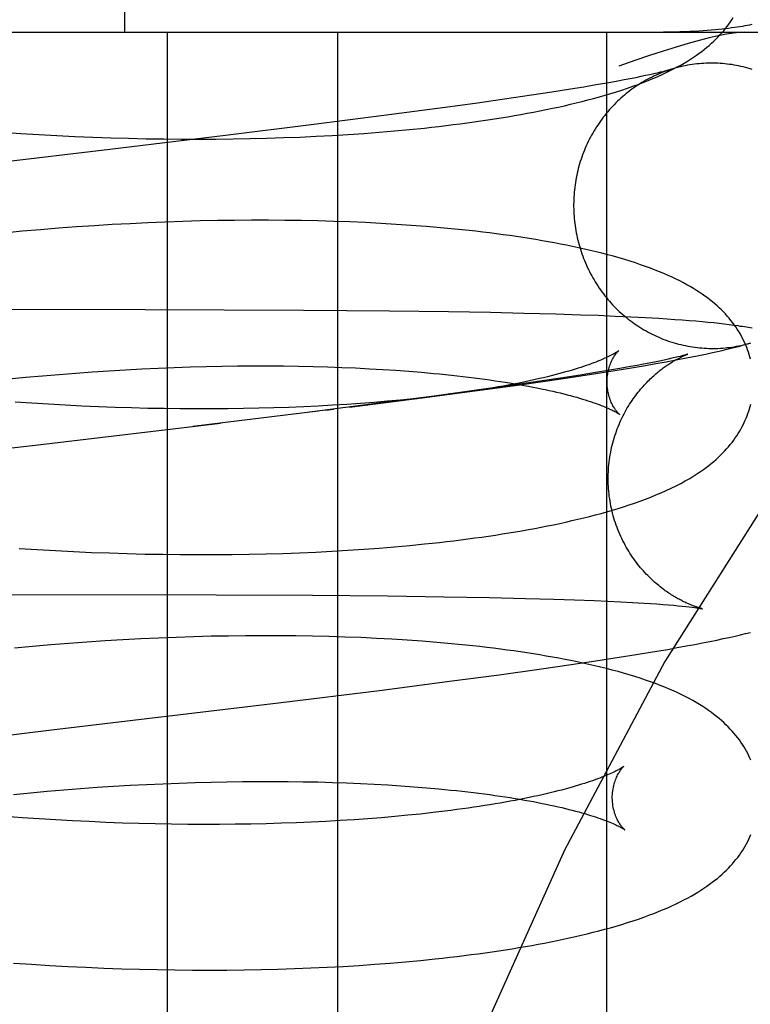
# Model space of a CAD drawing. Header units: inches. Extents: x 0 to 200, y 0 to 129.
# Tile 98 of 118: x 118.8611 to 118.961, y 48.3054 to 48.44. Entities that reach past the tile are written whole.
import ezdxf

# ---------------------------------------------------------------- set-up
doc = ezdxf.new("R2010")
doc.units = ezdxf.units.IN
doc.header["$LTSCALE"] = 11
doc.header["$MEASUREMENT"] = 0
doc.linetypes.add('HIDDEN', pattern=[0.2, 0.1, -0.1])
doc.layers.add('DEFAULT_2', color=8, linetype='HIDDEN')

msp = doc.modelspace()

# ---------------------------------------------------------------- linework, layer by layer
at = {"layer": 'DEFAULT_2', "color": 8, "linetype": 'HIDDEN'}
for p, q in [((118.8755, 48.43829), (118.8755, 48.81329)), ((118.7647, 48.43829), (119.10025, 48.43829)), ((118.8813, 48.43829), (118.8813, 48.28204)), ((118.90459, 48.43829), (118.90459, 48.28204)), ((118.94135, 48.43829), (118.94135, 48.28204)), ((118.94729, 48.43248), (118.94671, 48.43235)), ((118.94782, 48.43259), (118.94729, 48.43248)), ((118.94829, 48.4327), (118.94782, 48.43259)), ((118.9487, 48.4328), (118.94829, 48.4327)), ((118.94905, 48.43289), (118.9487, 48.4328)), ((118.94146, 48.43134), (118.93991, 48.43107)), ((118.94289, 48.4316), (118.94146, 48.43134)), ((118.94377, 48.43177), (118.94289, 48.4316)), ((118.94459, 48.43192), (118.94377, 48.43177)), ((118.94536, 48.43207), (118.94459, 48.43192)), ((118.94606, 48.43222), (118.94536, 48.43207)), ((118.94671, 48.43235), (118.94606, 48.43222)), ((118.93387, 48.43009), (118.93111, 48.42967)), ((118.93644, 48.4305), (118.93387, 48.43009)), ((118.93824, 48.43079), (118.93644, 48.4305)), ((118.93991, 48.43107), (118.93824, 48.43079)), ((118.9234, 48.42856), (118.91827, 48.42785)), ((118.92739, 48.42913), (118.9234, 48.42856)), ((118.93111, 48.42967), (118.92739, 48.42913)), ((118.91827, 48.42785), (118.91091, 48.42688)), ((118.91091, 48.42688), (118.90098, 48.42561)), ((118.85877, 48.42463), (118.86126, 48.42446)), ((118.86126, 48.42446), (118.86373, 48.42431)), ((118.90098, 48.42561), (118.88926, 48.42416)), ((118.90603, 48.42431), (118.90818, 48.42446)), ((118.90818, 48.42446), (118.91029, 48.42462)), ((118.91029, 48.42462), (118.91237, 48.4248)), ((118.91237, 48.4248), (118.91443, 48.42499)), ((118.91443, 48.42499), (118.91645, 48.42519)), ((118.86373, 48.42431), (118.86621, 48.42417)), ((118.86621, 48.42417), (118.86867, 48.42405)), ((118.86867, 48.42405), (118.87113, 48.42395)), ((118.87113, 48.42395), (118.87357, 48.42386)), ((118.88926, 48.42416), (118.87345, 48.42226)), ((118.87357, 48.42386), (118.87601, 48.42379)), ((118.87601, 48.42379), (118.87843, 48.42373)), ((118.87843, 48.42373), (118.88084, 48.4237)), ((118.88084, 48.4237), (118.88323, 48.42367)), ((118.88323, 48.42367), (118.8856, 48.42367)), ((118.8856, 48.42367), (118.88796, 48.42368)), ((118.88796, 48.42368), (118.8903, 48.4237)), ((118.8903, 48.4237), (118.89262, 48.42374)), ((118.89262, 48.42374), (118.89492, 48.4238)), ((118.89492, 48.4238), (118.89719, 48.42387)), ((118.89719, 48.42387), (118.89944, 48.42396)), ((118.89944, 48.42396), (118.90166, 48.42406)), ((118.90166, 48.42406), (118.90386, 48.42418)), ((118.90386, 48.42418), (118.90603, 48.42431)), ((118.88103, 48.41233), (118.87863, 48.41223)), ((118.88343, 48.41241), (118.88103, 48.41233)), ((118.8858, 48.41248), (118.88343, 48.41241)), ((118.88816, 48.41253), (118.8858, 48.41248)), ((118.8905, 48.41256), (118.88816, 48.41253)), ((118.89282, 48.41258), (118.8905, 48.41256)), ((118.89512, 48.41258), (118.89282, 48.41258)), ((118.89739, 48.41257), (118.89512, 48.41258)), ((118.89964, 48.41253), (118.89739, 48.41257)), ((118.90187, 48.41249), (118.89964, 48.41253)), ((118.90407, 48.41243), (118.90187, 48.41249)), ((118.90625, 48.41235), (118.90407, 48.41243)), ((118.90839, 48.41226), (118.90625, 48.41235)), ((118.86147, 48.41107), (118.85899, 48.41083)), ((118.86395, 48.41128), (118.86147, 48.41107)), ((118.86641, 48.41148), (118.86395, 48.41128)), ((118.86888, 48.41167), (118.86641, 48.41148)), ((118.87133, 48.41183), (118.86888, 48.41167)), ((118.87377, 48.41198), (118.87133, 48.41183)), ((118.87621, 48.41211), (118.87377, 48.41198)), ((118.87863, 48.41223), (118.87621, 48.41211)), ((118.91051, 48.41215), (118.90839, 48.41226)), ((118.9126, 48.41202), (118.91051, 48.41215)), ((118.91465, 48.41188), (118.9126, 48.41202)), ((118.87828, 48.40035), (118.83089, 48.40039)), ((118.89994, 48.40026), (118.87828, 48.40035)), ((118.91169, 48.40016), (118.89994, 48.40026)), ((118.91975, 48.40006), (118.91169, 48.40016)), ((118.9255, 48.39995), (118.91975, 48.40006)), ((118.93007, 48.39985), (118.9255, 48.39995)), ((118.93443, 48.39974), (118.93007, 48.39985)), ((118.93778, 48.39963), (118.93443, 48.39974)), ((118.94021, 48.39954), (118.93778, 48.39963)), ((118.94253, 48.39944), (118.94021, 48.39954)), ((118.9447, 48.39934), (118.94253, 48.39944)), ((118.9467, 48.39924), (118.9447, 48.39934)), ((118.94853, 48.39914), (118.9467, 48.39924)), ((118.94966, 48.39906), (118.94853, 48.39914)), ((118.95072, 48.39899), (118.94966, 48.39906)), ((118.95172, 48.39892), (118.95072, 48.39899)), ((118.95267, 48.39885), (118.95172, 48.39892)), ((118.95357, 48.39877), (118.95267, 48.39885)), ((118.95443, 48.39869), (118.95357, 48.39877)), ((118.95525, 48.39862), (118.95443, 48.39869)), ((118.95602, 48.39854), (118.95525, 48.39862)), ((118.95676, 48.39846), (118.95602, 48.39854)), ((118.95746, 48.39838), (118.95676, 48.39846)), ((118.95813, 48.39829), (118.95746, 48.39838)), ((118.95876, 48.39821), (118.95813, 48.39829)), ((118.94302, 48.39475), (118.94265, 48.3945)), ((118.94923, 48.39347), (118.94861, 48.39334)), ((118.94979, 48.39359), (118.94923, 48.39347)), ((118.9495, 48.39323), (118.95089, 48.39349)), ((118.95029, 48.39371), (118.94979, 48.39359)), ((118.95073, 48.39381), (118.95029, 48.39371)), ((118.9511, 48.3939), (118.95073, 48.39381)), ((118.95089, 48.39349), (118.9523, 48.39376)), ((118.95142, 48.39398), (118.9511, 48.3939)), ((118.95169, 48.39405), (118.95142, 48.39398)), ((118.9523, 48.39376), (118.95373, 48.39404)), ((118.87332, 48.39201), (118.87557, 48.39214)), ((118.87557, 48.39214), (118.87781, 48.39226)), ((118.87781, 48.39226), (118.88004, 48.39236)), ((118.88004, 48.39236), (118.88225, 48.39245)), ((118.88225, 48.39245), (118.88445, 48.39253)), ((118.88445, 48.39253), (118.88662, 48.39258)), ((118.88662, 48.39258), (118.88878, 48.39263)), ((118.88878, 48.39263), (118.89092, 48.39266)), ((118.89092, 48.39266), (118.89303, 48.39267)), ((118.89303, 48.39267), (118.89512, 48.39267)), ((118.89512, 48.39267), (118.89718, 48.39266)), ((118.89718, 48.39266), (118.89922, 48.39263)), ((118.89922, 48.39263), (118.90123, 48.39259)), ((118.90123, 48.39259), (118.9032, 48.39253)), ((118.9032, 48.39253), (118.90515, 48.39247)), ((118.90515, 48.39247), (118.90705, 48.39239)), ((118.90705, 48.39239), (118.90893, 48.39229)), ((118.90893, 48.39229), (118.91077, 48.39219)), ((118.91077, 48.39219), (118.91257, 48.39207)), ((118.94316, 48.39231), (118.94156, 48.39203)), ((118.94222, 48.392), (118.9445, 48.39237)), ((118.94463, 48.39257), (118.94316, 48.39231)), ((118.9445, 48.39237), (118.94669, 48.39274)), ((118.94554, 48.39274), (118.94463, 48.39257)), ((118.9464, 48.3929), (118.94554, 48.39274)), ((118.9472, 48.39305), (118.9464, 48.3929)), ((118.94669, 48.39274), (118.94811, 48.39298)), ((118.94793, 48.3932), (118.9472, 48.39305)), ((118.94861, 48.39334), (118.94793, 48.3932)), ((118.94811, 48.39298), (118.9495, 48.39323)), ((118.85964, 48.39089), (118.86193, 48.39112)), ((118.86193, 48.39112), (118.86422, 48.39132)), ((118.86422, 48.39132), (118.8665, 48.39152)), ((118.8665, 48.39152), (118.86878, 48.3917)), ((118.86878, 48.3917), (118.87105, 48.39186)), ((118.87105, 48.39186), (118.87332, 48.39201)), ((118.91257, 48.39207), (118.91433, 48.39194)), ((118.91433, 48.39194), (118.91605, 48.3918)), ((118.93539, 48.39104), (118.93257, 48.39062)), ((118.93327, 48.39064), (118.93665, 48.39113)), ((118.93801, 48.39145), (118.93539, 48.39104)), ((118.93665, 48.39113), (118.93988, 48.39163)), ((118.93984, 48.39175), (118.93801, 48.39145)), ((118.94156, 48.39203), (118.93984, 48.39175)), ((118.93988, 48.39163), (118.94222, 48.392)), ((118.92333, 48.38925), (118.92887, 48.39001)), ((118.9288, 48.39007), (118.92392, 48.38938)), ((118.93257, 48.39062), (118.9288, 48.39007)), ((118.92887, 48.39001), (118.93327, 48.39064)), ((118.90621, 48.38703), (118.91652, 48.38835)), ((118.91777, 48.38855), (118.91021, 48.38756)), ((118.91492, 48.38819), (118.91318, 48.38801)), ((118.91662, 48.38837), (118.91492, 48.38819)), ((118.91652, 48.38835), (118.92333, 48.38925)), ((118.91828, 48.38857), (118.91662, 48.38837)), ((118.92392, 48.38938), (118.91777, 48.38855)), ((118.86278, 48.38757), (118.86049, 48.38773)), ((118.86507, 48.38743), (118.86278, 48.38757)), ((118.86735, 48.3873), (118.86507, 48.38743)), ((118.86963, 48.38718), (118.86735, 48.3873)), ((118.8719, 48.38708), (118.86963, 48.38718)), ((118.87416, 48.38699), (118.8719, 48.38708)), ((118.87641, 48.38692), (118.87416, 48.38699)), ((118.87864, 48.38687), (118.87641, 48.38692)), ((118.88086, 48.38683), (118.87864, 48.38687)), ((118.88307, 48.3868), (118.88086, 48.38683)), ((118.88526, 48.38679), (118.88307, 48.3868)), ((118.88743, 48.38679), (118.88526, 48.38679)), ((118.88957, 48.3868), (118.88743, 48.38679)), ((118.8917, 48.38683), (118.88957, 48.3868)), ((118.8938, 48.38688), (118.8917, 48.38683)), ((118.89588, 48.38693), (118.8938, 48.38688)), ((118.89793, 48.387), (118.89588, 48.38693)), ((118.89995, 48.38709), (118.89793, 48.387)), ((118.90194, 48.38718), (118.89995, 48.38709)), ((118.91021, 48.38756), (118.90006, 48.38628)), ((118.9039, 48.38729), (118.90194, 48.38718)), ((118.903, 48.38662), (118.90407, 48.38676)), ((118.90583, 48.38741), (118.9039, 48.38729)), ((118.90772, 48.38754), (118.90583, 48.38741)), ((118.90958, 48.38769), (118.90772, 48.38754)), ((118.9114, 48.38784), (118.90958, 48.38769)), ((118.91318, 48.38801), (118.9114, 48.38784)), ((118.90191, 48.38649), (118.8848, 48.38441)), ((118.86287, 48.38181), (118.88856, 48.38486)), ((118.84865, 48.38013), (118.86518, 48.38208)), ((118.91029, 48.36777), (118.91239, 48.36794)), ((118.91239, 48.36794), (118.91446, 48.36813)), ((118.91446, 48.36813), (118.91649, 48.36833)), ((118.86104, 48.36773), (118.86352, 48.36757)), ((118.86352, 48.36757), (118.866, 48.36743)), ((118.866, 48.36743), (118.86847, 48.3673)), ((118.86847, 48.3673), (118.87093, 48.36719)), ((118.87093, 48.36719), (118.87339, 48.3671)), ((118.87339, 48.3671), (118.87583, 48.36702)), ((118.87583, 48.36702), (118.87826, 48.36696)), ((118.87826, 48.36696), (118.88068, 48.36692)), ((118.88068, 48.36692), (118.88308, 48.36689)), ((118.88308, 48.36689), (118.88547, 48.36688)), ((118.88547, 48.36688), (118.88784, 48.36688)), ((118.88784, 48.36688), (118.89019, 48.3669)), ((118.89019, 48.3669), (118.89252, 48.36694)), ((118.89252, 48.36694), (118.89483, 48.36699)), ((118.89483, 48.36699), (118.89711, 48.36705)), ((118.89711, 48.36705), (118.89937, 48.36714)), ((118.89937, 48.36714), (118.90161, 48.36723)), ((118.90161, 48.36723), (118.90382, 48.36735)), ((118.90382, 48.36735), (118.90601, 48.36747)), ((118.90601, 48.36747), (118.90817, 48.36762)), ((118.90817, 48.36762), (118.91029, 48.36777)), ((118.81069, 48.36154), (118.88797, 48.36139)), ((118.88797, 48.36139), (118.90114, 48.36132)), ((118.90114, 48.36132), (118.91143, 48.36123)), ((118.91143, 48.36123), (118.9191, 48.36113)), ((118.9191, 48.36113), (118.92534, 48.36102)), ((118.92534, 48.36102), (118.9303, 48.3609)), ((118.9303, 48.3609), (118.93414, 48.36079)), ((118.93414, 48.36079), (118.937, 48.3607)), ((118.937, 48.3607), (118.93967, 48.3606)), ((118.93967, 48.3606), (118.94154, 48.36052)), ((118.94154, 48.36052), (118.9433, 48.36043)), ((118.9433, 48.36043), (118.94493, 48.36035)), ((118.94493, 48.36035), (118.94644, 48.36026)), ((118.94644, 48.36026), (118.94737, 48.3602)), ((118.94737, 48.3602), (118.94824, 48.36014)), ((118.94824, 48.36014), (118.94906, 48.36008)), ((118.94906, 48.36008), (118.94982, 48.36002)), ((118.94982, 48.36002), (118.95051, 48.35996)), ((118.95051, 48.35996), (118.95115, 48.3599)), ((118.95115, 48.3599), (118.95172, 48.35984)), ((118.95172, 48.35984), (118.95222, 48.35979)), ((118.95222, 48.35979), (118.95266, 48.35974)), ((118.95266, 48.35974), (118.95305, 48.35969)), ((118.95305, 48.35969), (118.95338, 48.35965)), ((118.95448, 48.35948), (118.95449, 48.35948)), ((118.88965, 48.35575), (118.88729, 48.35571)), ((118.89199, 48.35578), (118.88965, 48.35575)), ((118.89432, 48.35579), (118.89199, 48.35578)), ((118.89662, 48.35579), (118.89432, 48.35579)), ((118.89889, 48.35577), (118.89662, 48.35579)), ((118.90115, 48.35573), (118.89889, 48.35577)), ((118.95815, 48.35557), (118.95893, 48.35574)), ((118.95893, 48.35574), (118.95967, 48.35591)), ((118.95967, 48.35591), (118.96036, 48.35608)), ((118.96036, 48.35608), (118.96103, 48.35625)), ((118.86538, 48.35455), (118.86289, 48.35434)), ((118.86786, 48.35475), (118.86538, 48.35455)), ((118.87032, 48.35493), (118.86786, 48.35475)), ((118.87279, 48.35509), (118.87032, 48.35493)), ((118.87524, 48.35523), (118.87279, 48.35509)), ((118.87768, 48.35536), (118.87524, 48.35523)), ((118.8801, 48.35547), (118.87768, 48.35536)), ((118.88251, 48.35557), (118.8801, 48.35547)), ((118.88491, 48.35564), (118.88251, 48.35557)), ((118.88729, 48.35571), (118.88491, 48.35564)), ((118.90337, 48.35568), (118.90115, 48.35573)), ((118.90557, 48.35561), (118.90337, 48.35568)), ((118.90775, 48.35553), (118.90557, 48.35561)), ((118.90989, 48.35543), (118.90775, 48.35553)), ((118.91201, 48.35531), (118.90989, 48.35543)), ((118.91409, 48.35518), (118.91201, 48.35531)), ((118.95227, 48.35439), (118.95342, 48.3546)), ((118.95342, 48.3546), (118.95449, 48.35481)), ((118.95449, 48.35481), (118.9555, 48.35501)), ((118.9555, 48.35501), (118.95644, 48.3552)), ((118.95644, 48.3552), (118.95732, 48.35539)), ((118.95732, 48.35539), (118.95815, 48.35557)), ((118.86289, 48.35434), (118.86041, 48.35411)), ((118.9431, 48.35284), (118.94542, 48.35321)), ((118.94542, 48.35321), (118.94764, 48.35358)), ((118.94764, 48.35358), (118.94973, 48.35393)), ((118.94973, 48.35393), (118.95104, 48.35416)), ((118.95104, 48.35416), (118.95227, 48.35439)), ((118.93217, 48.35122), (118.93654, 48.35185)), ((118.93654, 48.35185), (118.93988, 48.35235)), ((118.93988, 48.35235), (118.9431, 48.35284)), ((118.91989, 48.34956), (118.92667, 48.35046)), ((118.92667, 48.35046), (118.93217, 48.35122)), ((118.91068, 48.34837), (118.91989, 48.34956)), ((118.89652, 48.34661), (118.91068, 48.34837)), ((118.8651, 48.34287), (118.89652, 48.34661)), ((118.8322, 48.33898), (118.8651, 48.34287)), ((118.87846, 48.33547), (118.88069, 48.33557)), ((118.88069, 48.33557), (118.88291, 48.33566)), ((118.88291, 48.33566), (118.8851, 48.33573)), ((118.8851, 48.33573), (118.88728, 48.33579)), ((118.88728, 48.33579), (118.88944, 48.33583)), ((118.88944, 48.33583), (118.89158, 48.33586)), ((118.89158, 48.33586), (118.8937, 48.33588)), ((118.8937, 48.33588), (118.89579, 48.33588)), ((118.89579, 48.33588), (118.89785, 48.33587)), ((118.89785, 48.33587), (118.89989, 48.33584)), ((118.89989, 48.33584), (118.9019, 48.3358)), ((118.9019, 48.3358), (118.90387, 48.33574)), ((118.90387, 48.33574), (118.90582, 48.33568)), ((118.90582, 48.33568), (118.90773, 48.3356)), ((118.90773, 48.3356), (118.9096, 48.3355)), ((118.86028, 48.33409), (118.86258, 48.33432)), ((118.86258, 48.33432), (118.86486, 48.33453)), ((118.86486, 48.33453), (118.86715, 48.33472)), ((118.86715, 48.33472), (118.86943, 48.3349)), ((118.86943, 48.3349), (118.8717, 48.33507)), ((118.8717, 48.33507), (118.87397, 48.33521)), ((118.87397, 48.33521), (118.87622, 48.33535)), ((118.87622, 48.33535), (118.87846, 48.33547)), ((118.9096, 48.3355), (118.91144, 48.3354)), ((118.91144, 48.3354), (118.91324, 48.33528)), ((118.91324, 48.33528), (118.91501, 48.33515)), ((118.91501, 48.33515), (118.91673, 48.33501)), ((118.91762, 48.33161), (118.91592, 48.33142)), ((118.91927, 48.33181), (118.91762, 48.33161)), ((118.86148, 48.33092), (118.85918, 48.3311)), ((118.86378, 48.33076), (118.86148, 48.33092)), ((118.86607, 48.33062), (118.86378, 48.33076)), ((118.86835, 48.33049), (118.86607, 48.33062)), ((118.87063, 48.33038), (118.86835, 48.33049)), ((118.87291, 48.33028), (118.87063, 48.33038)), ((118.87517, 48.33019), (118.87291, 48.33028)), ((118.87742, 48.33012), (118.87517, 48.33019)), ((118.89895, 48.33022), (118.8969, 48.33015)), ((118.90097, 48.33031), (118.89895, 48.33022)), ((118.90296, 48.33041), (118.90097, 48.33031)), ((118.90492, 48.33052), (118.90296, 48.33041)), ((118.90685, 48.33064), (118.90492, 48.33052)), ((118.90874, 48.33078), (118.90685, 48.33064)), ((118.91059, 48.33092), (118.90874, 48.33078)), ((118.91241, 48.33108), (118.91059, 48.33092)), ((118.91419, 48.33125), (118.91241, 48.33108)), ((118.91592, 48.33142), (118.91419, 48.33125)), ((118.87966, 48.33007), (118.87742, 48.33012)), ((118.88188, 48.33003), (118.87966, 48.33007)), ((118.88409, 48.33), (118.88188, 48.33003)), ((118.88628, 48.32999), (118.88409, 48.33)), ((118.88845, 48.33), (118.88628, 48.32999)), ((118.8906, 48.33002), (118.88845, 48.33)), ((118.89272, 48.33005), (118.8906, 48.33002)), ((118.89483, 48.33009), (118.89272, 48.33005)), ((118.8969, 48.33015), (118.89483, 48.33009)), ((118.91388, 48.31122), (118.91593, 48.31141)), ((118.91593, 48.31141), (118.91795, 48.31162)), ((118.86027, 48.31105), (118.86275, 48.31088)), ((118.86275, 48.31088), (118.86523, 48.31072)), ((118.86523, 48.31072), (118.8677, 48.31059)), ((118.8677, 48.31059), (118.87017, 48.31047)), ((118.87017, 48.31047), (118.87263, 48.31036)), ((118.87263, 48.31036), (118.87507, 48.31028)), ((118.87507, 48.31028), (118.87751, 48.3102)), ((118.87751, 48.3102), (118.87993, 48.31015)), ((118.87993, 48.31015), (118.88234, 48.31011)), ((118.88234, 48.31011), (118.88473, 48.31009)), ((118.88473, 48.31009), (118.88711, 48.31008)), ((118.88711, 48.31008), (118.88946, 48.31009)), ((118.88946, 48.31009), (118.8918, 48.31012)), ((118.8918, 48.31012), (118.89412, 48.31016)), ((118.89412, 48.31016), (118.89642, 48.31022)), ((118.89642, 48.31022), (118.89869, 48.31029)), ((118.89869, 48.31029), (118.90094, 48.31038)), ((118.90094, 48.31038), (118.90317, 48.31048)), ((118.90317, 48.31048), (118.90537, 48.3106)), ((118.90537, 48.3106), (118.90754, 48.31073)), ((118.90754, 48.31073), (118.90968, 48.31088)), ((118.90968, 48.31088), (118.91179, 48.31104)), ((118.91179, 48.31104), (118.91388, 48.31122))]:
    msp.add_line(p, q, dxfattribs=at)
for points in [[(118.91645, 48.42519), (118.91744, 48.4253), (118.91843, 48.42541), (118.91942, 48.42553), (118.92039, 48.42565), (118.92135, 48.42577), (118.92231, 48.4259), (118.92326, 48.42603), (118.92419, 48.42616), (118.92512, 48.4263), (118.92605, 48.42644), (118.92696, 48.42658), (118.92786, 48.42673), (118.92876, 48.42688), (118.92964, 48.42704), (118.93052, 48.4272), (118.93139, 48.42736), (118.93225, 48.42753), (118.93311, 48.4277), (118.93395, 48.42788), (118.93478, 48.42806), (118.93561, 48.42824), (118.93642, 48.42843), (118.93723, 48.42862), (118.93802, 48.42882), (118.93881, 48.42902), (118.9396, 48.42923), (118.94038, 48.42944), (118.94116, 48.42967), (118.94193, 48.4299), (118.94271, 48.43014), (118.94347, 48.43038), (118.94423, 48.43063), (118.94496, 48.43089), (118.94568, 48.43115), (118.94637, 48.43141), (118.94703, 48.43168), (118.94767, 48.43194), (118.94828, 48.4322), (118.94887, 48.43247), (118.94944, 48.43273), (118.94999, 48.433), (118.95051, 48.43326), (118.95102, 48.43353), (118.9515, 48.4338), (118.95196, 48.43406), (118.95241, 48.43433), (118.95284, 48.4346), (118.95324, 48.43486), (118.95364, 48.43513), (118.95402, 48.4354), (118.95438, 48.43567), (118.95473, 48.43594), (118.95507, 48.43622), (118.9554, 48.43649), (118.95571, 48.43677), (118.95602, 48.43705), (118.95631, 48.43733), (118.95659, 48.43762), (118.95687, 48.43791), (118.95713, 48.4382), (118.95738, 48.43849), (118.95762, 48.43879), (118.95786, 48.43908), (118.95808, 48.43939), (118.95829, 48.43969), (118.9585, 48.43999), (118.95869, 48.4403)], [(118.96122, 48.43933), (118.96092, 48.43926), (118.96061, 48.4392), (118.96029, 48.43914), (118.95995, 48.43908), (118.9596, 48.43902), (118.95924, 48.43897), (118.95886, 48.43891), (118.95846, 48.43886), (118.95805, 48.4388), (118.95762, 48.43875), (118.95716, 48.4387), (118.95669, 48.43865), (118.9562, 48.4386), (118.95568, 48.43855), (118.95514, 48.43851), (118.95458, 48.43847), (118.954, 48.43843), (118.95339, 48.4384), (118.95275, 48.43837), (118.95209, 48.43834), (118.9514, 48.43832), (118.95068, 48.4383), (118.94993, 48.43829), (118.94915, 48.43829)], [(119.05418, 48.43829), (119.03852, 48.43636), (119.02301, 48.43071), (119.00791, 48.42172), (118.99301, 48.40946), (118.97817, 48.39378), (118.96359, 48.37477), (118.94932, 48.35227), (118.93561, 48.32649), (118.92261, 48.2975), (118.91053, 48.26555), (118.89951, 48.23088), (118.88968, 48.19377), (118.88118, 48.15453), (118.87409, 48.11349), (118.8685, 48.07098), (118.86446, 48.02737), (118.86202, 47.98303), (118.86121, 47.93829)], [(118.96026, 48.43829), (118.95956, 48.43826), (118.95872, 48.43816), (118.95775, 48.43801), (118.95664, 48.43779), (118.9554, 48.4375), (118.95403, 48.43716), (118.95252, 48.43674), (118.95089, 48.43626), (118.94912, 48.43571), (118.94723, 48.4351), (118.94521, 48.43441), (118.94306, 48.43366)], [(118.96128, 48.4332), (118.96098, 48.43329), (118.96067, 48.43338), (118.96036, 48.43346), (118.96005, 48.43354), (118.95974, 48.43361), (118.95942, 48.43368), (118.95911, 48.43374), (118.95879, 48.4338), (118.95848, 48.43385), (118.95816, 48.43389), (118.95784, 48.43393), (118.95753, 48.43397), (118.95721, 48.434), (118.95689, 48.43402), (118.95657, 48.43404), (118.95625, 48.43405), (118.95593, 48.43405), (118.95561, 48.43406), (118.95529, 48.43405), (118.95497, 48.43404), (118.95465, 48.43402), (118.95433, 48.434), (118.95401, 48.43398), (118.9537, 48.43394), (118.95338, 48.43391), (118.95306, 48.43386), (118.95275, 48.43381), (118.95243, 48.43376), (118.95212, 48.4337), (118.9518, 48.43363), (118.95149, 48.43356), (118.95118, 48.43349), (118.95087, 48.4334), (118.95056, 48.43332), (118.95026, 48.43322), (118.95011, 48.43318)], [(118.95015, 48.43319), (118.94995, 48.43313), (118.94965, 48.43302), (118.94935, 48.43292), (118.94905, 48.4328), (118.94875, 48.43268), (118.94846, 48.43256), (118.94816, 48.43243), (118.94787, 48.4323), (118.94758, 48.43216), (118.94729, 48.43201), (118.94701, 48.43186), (118.94673, 48.43171), (118.94645, 48.43155), (118.94617, 48.43139), (118.9459, 48.43122), (118.94563, 48.43104), (118.94536, 48.43087), (118.94509, 48.43068), (118.94483, 48.43049), (118.94457, 48.4303), (118.94432, 48.43011), (118.94406, 48.42991), (118.94381, 48.4297), (118.94357, 48.42949), (118.94333, 48.42928), (118.94309, 48.42906), (118.94285, 48.42884), (118.94262, 48.42861), (118.94239, 48.42838), (118.94217, 48.42815), (118.94195, 48.42791), (118.94173, 48.42767), (118.94152, 48.42742), (118.94131, 48.42717), (118.94111, 48.42692), (118.94091, 48.42666), (118.94071, 48.4264), (118.94052, 48.42614), (118.94034, 48.42587), (118.94015, 48.4256), (118.93998, 48.42533), (118.9398, 48.42505), (118.93963, 48.42477), (118.93947, 48.42449), (118.93931, 48.42421), (118.93916, 48.42392), (118.939, 48.42363), (118.93886, 48.42334), (118.93872, 48.42304), (118.93858, 48.42274), (118.93845, 48.42244), (118.93833, 48.42214), (118.93821, 48.42184), (118.93809, 48.42153), (118.93798, 48.42122), (118.93787, 48.42091), (118.93777, 48.4206), (118.93768, 48.42028), (118.93759, 48.41997), (118.9375, 48.41965), (118.93742, 48.41933), (118.93735, 48.41901), (118.93728, 48.41869), (118.93722, 48.41837), (118.93716, 48.41805), (118.9371, 48.41772), (118.93705, 48.4174), (118.93701, 48.41707), (118.93697, 48.41674), (118.93694, 48.41642), (118.93692, 48.41609), (118.93689, 48.41576), (118.93688, 48.41543), (118.93687, 48.4151), (118.93686, 48.41477), (118.93686, 48.41444), (118.93687, 48.41411), (118.93688, 48.41378), (118.9369, 48.41346)], [(118.95011, 48.43318), (118.95007, 48.43317), (118.95002, 48.43315), (118.94996, 48.43313), (118.94988, 48.43311), (118.9498, 48.43309), (118.94971, 48.43306), (118.9496, 48.43303), (118.94948, 48.433), (118.94935, 48.43297), (118.94921, 48.43293), (118.94905, 48.43289)], [(118.87345, 48.42226), (118.85227, 48.41976), (118.82169, 48.41614)], [(118.9369, 48.41346), (118.93692, 48.41313), (118.93695, 48.4128), (118.93698, 48.41247), (118.93702, 48.41214), (118.93706, 48.41182), (118.93711, 48.41149), (118.93716, 48.41117), (118.93722, 48.41084), (118.93729, 48.41052), (118.93736, 48.4102), (118.93743, 48.40988), (118.93751, 48.40956), (118.9376, 48.40924), (118.93769, 48.40893), (118.93778, 48.40861), (118.93789, 48.4083), (118.93799, 48.40799), (118.9381, 48.40768), (118.93822, 48.40737), (118.93834, 48.40707), (118.93847, 48.40676), (118.9386, 48.40646), (118.93873, 48.40616), (118.93888, 48.40587), (118.93902, 48.40557), (118.93917, 48.40528), (118.93933, 48.40499), (118.93949, 48.40471), (118.93965, 48.40443), (118.93982, 48.40415), (118.94, 48.40387), (118.94017, 48.4036), (118.94036, 48.40332), (118.94054, 48.40306), (118.94074, 48.40279), (118.94093, 48.40253), (118.94113, 48.40227), (118.94134, 48.40202), (118.94154, 48.40177), (118.94176, 48.40152), (118.94197, 48.40128), (118.94219, 48.40104), (118.94242, 48.40081), (118.94265, 48.40057), (118.94288, 48.40035), (118.94311, 48.40012), (118.94335, 48.3999), (118.9436, 48.39969), (118.94384, 48.39948), (118.94409, 48.39927), (118.94434, 48.39907), (118.9446, 48.39887), (118.94486, 48.39868), (118.94512, 48.39849), (118.94539, 48.3983), (118.94566, 48.39813), (118.94593, 48.39795), (118.9462, 48.39778), (118.94648, 48.39761), (118.94676, 48.39745), (118.94704, 48.3973), (118.94733, 48.39715), (118.94761, 48.397), (118.9479, 48.39686), (118.94819, 48.39673), (118.94849, 48.39659), (118.94878, 48.39647), (118.94908, 48.39635), (118.94938, 48.39623), (118.94968, 48.39612), (118.94999, 48.39602), (118.95029, 48.39592), (118.9506, 48.39583), (118.95091, 48.39574), (118.95122, 48.39565), (118.95153, 48.39558), (118.95184, 48.3955), (118.95215, 48.39544), (118.95247, 48.39537), (118.95278, 48.39532), (118.9531, 48.39527), (118.95341, 48.39522), (118.95373, 48.39518), (118.95405, 48.39515), (118.95437, 48.39512), (118.95469, 48.3951), (118.95501, 48.39508), (118.95533, 48.39507), (118.95565, 48.39506), (118.95597, 48.39506), (118.95629, 48.39506), (118.9566, 48.39507), (118.95692, 48.39509), (118.95724, 48.39511), (118.95756, 48.39514), (118.95788, 48.39517), (118.9582, 48.39521), (118.95851, 48.39525), (118.95883, 48.3953), (118.95914, 48.39536), (118.95946, 48.39542), (118.95977, 48.39548), (118.96008, 48.39555), (118.96039, 48.39563), (118.9607, 48.39571), (118.96101, 48.3958)], [(118.96105, 48.39358), (118.96096, 48.39391), (118.96086, 48.39424), (118.96076, 48.39456), (118.96065, 48.39488), (118.96053, 48.39521), (118.9604, 48.39552), (118.96026, 48.39584), (118.96011, 48.39615), (118.95995, 48.39647), (118.95979, 48.39678), (118.95961, 48.39709), (118.95943, 48.39739), (118.95923, 48.3977), (118.95903, 48.398), (118.95882, 48.3983), (118.9586, 48.3986), (118.95837, 48.3989), (118.95812, 48.39919), (118.95787, 48.39948), (118.95761, 48.39977), (118.95734, 48.40005), (118.95706, 48.40033), (118.95677, 48.40061), (118.95647, 48.40088), (118.95616, 48.40116), (118.95584, 48.40143), (118.9555, 48.4017), (118.95516, 48.40196), (118.9548, 48.40222), (118.95443, 48.40248), (118.95404, 48.40274), (118.95364, 48.403), (118.95323, 48.40326), (118.95279, 48.40352), (118.95234, 48.40377), (118.95187, 48.40403), (118.95138, 48.40428), (118.95087, 48.40454), (118.95034, 48.40479), (118.94978, 48.40504), (118.94921, 48.40529), (118.94862, 48.40554), (118.948, 48.40578), (118.94736, 48.40603), (118.9467, 48.40627), (118.94602, 48.40651), (118.94531, 48.40675), (118.94458, 48.40698), (118.94384, 48.40721), (118.94308, 48.40743), (118.9423, 48.40765), (118.94152, 48.40787), (118.94072, 48.40807), (118.93993, 48.40827), (118.93913, 48.40846), (118.93833, 48.40865), (118.93752, 48.40882), (118.93671, 48.409), (118.9359, 48.40916), (118.93507, 48.40933), (118.93424, 48.40949), (118.93339, 48.40964), (118.93254, 48.40979), (118.93168, 48.40994), (118.9308, 48.41008), (118.92992, 48.41022), (118.92903, 48.41035), (118.92813, 48.41048), (118.92722, 48.4106), (118.92631, 48.41073), (118.92538, 48.41084), (118.92445, 48.41096), (118.92351, 48.41107), (118.92256, 48.41117), (118.9216, 48.41127), (118.92063, 48.41137), (118.91966, 48.41147), (118.91867, 48.41156), (118.91768, 48.41165), (118.91668, 48.41173), (118.91465, 48.41188)], [(118.96127, 48.39782), (118.96101, 48.39786), (118.96075, 48.39791), (118.96048, 48.39795), (118.96021, 48.398), (118.95993, 48.39804), (118.95965, 48.39808), (118.95936, 48.39813), (118.95876, 48.39821)], [(118.95373, 48.39404), (118.95444, 48.39419), (118.95514, 48.39434), (118.95583, 48.39449), (118.95651, 48.39464), (118.95717, 48.39479), (118.9578, 48.39495), (118.95842, 48.3951), (118.95901, 48.39525), (118.95957, 48.39539), (118.96011, 48.39554), (118.96061, 48.39568), (118.96108, 48.39582)], [(118.94265, 48.3945), (118.94256, 48.39444), (118.94246, 48.39438), (118.94234, 48.39431), (118.94221, 48.39424), (118.94207, 48.39417), (118.94191, 48.39409), (118.94174, 48.394), (118.94156, 48.39391), (118.94137, 48.39382), (118.94115, 48.39372), (118.94093, 48.39362), (118.94069, 48.39352), (118.94044, 48.39341), (118.94017, 48.39331), (118.93988, 48.39319), (118.93958, 48.39308), (118.93927, 48.39296), (118.93894, 48.39284), (118.93859, 48.39272), (118.93823, 48.3926), (118.93786, 48.39247), (118.93747, 48.39235), (118.93706, 48.39222), (118.93664, 48.39209), (118.9362, 48.39197), (118.93575, 48.39184), (118.93528, 48.39171), (118.9348, 48.39158), (118.93431, 48.39145), (118.9338, 48.39132), (118.93327, 48.39119), (118.93273, 48.39106), (118.93218, 48.39093), (118.93161, 48.3908), (118.93102, 48.39067), (118.93043, 48.39054), (118.92982, 48.39041), (118.92919, 48.39029), (118.92855, 48.39016), (118.9279, 48.39004), (118.92724, 48.38991), (118.92656, 48.38979), (118.92587, 48.38967), (118.92516, 48.38955), (118.92445, 48.38944), (118.92372, 48.38932), (118.92297, 48.38921), (118.92222, 48.3891), (118.92146, 48.38899), (118.92068, 48.38888)], [(118.94143, 48.39038), (118.94143, 48.39061), (118.94144, 48.39087), (118.94146, 48.39111), (118.94149, 48.39136), (118.94152, 48.39159), (118.94156, 48.39182), (118.94161, 48.39204), (118.94166, 48.39225), (118.94172, 48.39246), (118.94178, 48.39265), (118.94184, 48.39283), (118.94191, 48.39301), (118.94198, 48.39317), (118.94205, 48.39333), (118.94212, 48.39348), (118.94219, 48.39361), (118.94226, 48.39374), (118.94233, 48.39386), (118.9424, 48.39397), (118.94246, 48.39407), (118.94253, 48.39417), (118.94259, 48.39425), (118.94265, 48.39433), (118.9427, 48.3944), (118.94276, 48.39447), (118.94281, 48.39453), (118.94285, 48.39458), (118.94289, 48.39462), (118.94293, 48.39466), (118.94296, 48.39469), (118.94298, 48.39471), (118.943, 48.39473), (118.94301, 48.39474)], [(118.94162, 48.37618), (118.9416, 48.37649), (118.94159, 48.37683), (118.94159, 48.37717), (118.94159, 48.37751), (118.9416, 48.37785), (118.94161, 48.37818), (118.94163, 48.37852), (118.94165, 48.37886), (118.94168, 48.3792), (118.94172, 48.37953), (118.94176, 48.37986), (118.94181, 48.3802), (118.94187, 48.38053), (118.94193, 48.38086), (118.94199, 48.38119), (118.94206, 48.38152), (118.94214, 48.38184), (118.94222, 48.38216), (118.94231, 48.38249), (118.9424, 48.3828), (118.9425, 48.38312), (118.94261, 48.38343), (118.94272, 48.38374), (118.94283, 48.38405), (118.94295, 48.38436), (118.94307, 48.38466), (118.9432, 48.38495), (118.94333, 48.38525), (118.94347, 48.38554), (118.94361, 48.38582), (118.94375, 48.3861), (118.9439, 48.38638), (118.94405, 48.38665), (118.9442, 48.38692), (118.94436, 48.38718), (118.94452, 48.38743), (118.94468, 48.38769), (118.94485, 48.38793), (118.94501, 48.38817), (118.94518, 48.38841), (118.94535, 48.38863), (118.94551, 48.38886), (118.94568, 48.38907), (118.94585, 48.38928), (118.94602, 48.38948), (118.94619, 48.38968), (118.94635, 48.38987), (118.94652, 48.39006), (118.94669, 48.39023), (118.94685, 48.39041), (118.94702, 48.39058), (118.94718, 48.39074), (118.94734, 48.39089), (118.9475, 48.39105), (118.94766, 48.39119), (118.94781, 48.39133), (118.94797, 48.39147), (118.94812, 48.3916), (118.94827, 48.39173), (118.94841, 48.39185), (118.94856, 48.39197), (118.9487, 48.39208), (118.94884, 48.39219), (118.94898, 48.39229), (118.94912, 48.39239), (118.94925, 48.39249), (118.94939, 48.39259), (118.94952, 48.39268), (118.94964, 48.39277), (118.94977, 48.39285), (118.94989, 48.39293), (118.95001, 48.39301), (118.95013, 48.39309), (118.95025, 48.39316), (118.95036, 48.39323), (118.95048, 48.3933), (118.95059, 48.39336), (118.95069, 48.39342), (118.9508, 48.39348), (118.9509, 48.39354), (118.951, 48.3936), (118.9511, 48.39365), (118.9512, 48.3937), (118.95129, 48.39375), (118.95138, 48.39379), (118.95147, 48.39384), (118.95156, 48.39388), (118.95164, 48.39392), (118.95172, 48.39396), (118.9518, 48.394), (118.95188, 48.39403), (118.95195, 48.39406), (118.95202, 48.39409), (118.95208, 48.39412), (118.95214, 48.39414), (118.9522, 48.39417), (118.95225, 48.39419), (118.95229, 48.39421), (118.95234, 48.39422), (118.95237, 48.39424), (118.9524, 48.39425), (118.95243, 48.39426), (118.95245, 48.39427), (118.95246, 48.39427), (118.95247, 48.39427)], [(118.95247, 48.39427), (118.95246, 48.39427), (118.95244, 48.39426), (118.95242, 48.39426), (118.95239, 48.39425), (118.95235, 48.39423), (118.9523, 48.39422), (118.95224, 48.3942), (118.95217, 48.39418), (118.95209, 48.39416), (118.95201, 48.39413), (118.95191, 48.39411), (118.9518, 48.39408), (118.95169, 48.39405)], [(118.91605, 48.3918), (118.91772, 48.39165), (118.91854, 48.39157), (118.91936, 48.39149), (118.92015, 48.39141), (118.92094, 48.39132), (118.92172, 48.39123), (118.92248, 48.39114), (118.92324, 48.39105), (118.92398, 48.39095), (118.9247, 48.39085), (118.92542, 48.39075), (118.92612, 48.39065), (118.92681, 48.39055), (118.92749, 48.39044), (118.92815, 48.39034), (118.9288, 48.39023), (118.92944, 48.39012), (118.93006, 48.39001), (118.93067, 48.38989), (118.93127, 48.38978), (118.93185, 48.38967), (118.93242, 48.38955), (118.93297, 48.38944), (118.93351, 48.38932), (118.93403, 48.3892), (118.93454, 48.38908), (118.93503, 48.38897), (118.93551, 48.38885), (118.93598, 48.38873), (118.93643, 48.38861), (118.93686, 48.38849), (118.93728, 48.38838), (118.93768, 48.38826), (118.93807, 48.38814), (118.93845, 48.38803), (118.93881, 48.38792), (118.93915, 48.3878), (118.93947, 48.38769), (118.93979, 48.38759), (118.94008, 48.38748), (118.94036, 48.38738), (118.94063, 48.38728), (118.94088, 48.38718), (118.94111, 48.38708), (118.94133, 48.38699), (118.94154, 48.3869), (118.94173, 48.38681), (118.94191, 48.38673), (118.94208, 48.38665), (118.94223, 48.38658), (118.94237, 48.38651), (118.94249, 48.38644), (118.94261, 48.38638), (118.94271, 48.38632), (118.9428, 48.38627), (118.94287, 48.38622), (118.94294, 48.38618), (118.943, 48.38615), (118.94304, 48.38612), (118.94308, 48.38609), (118.94311, 48.38607), (118.94311, 48.38607)], [(118.94311, 48.38607), (118.94312, 48.38606), (118.94313, 48.38605), (118.94313, 48.38606), (118.94311, 48.38607), (118.94309, 48.38608), (118.94307, 48.38611), (118.94303, 48.38614), (118.943, 48.38618), (118.94295, 48.38622), (118.9429, 48.38628), (118.94285, 48.38634), (118.94279, 48.3864), (118.94273, 48.38648), (118.94267, 48.38656), (118.9426, 48.38665), (118.94253, 48.38675), (118.94246, 48.38685), (118.94239, 48.38697), (118.94231, 48.38709), (118.94224, 48.38723), (118.94216, 48.38737), (118.94208, 48.38753), (118.94201, 48.38769), (118.94193, 48.38787), (118.94186, 48.38805), (118.94179, 48.38825), (118.94172, 48.38846), (118.94166, 48.38867), (118.94161, 48.3889), (118.94156, 48.38913), (118.94152, 48.38937), (118.94148, 48.38962), (118.94145, 48.38988), (118.94144, 48.39014), (118.94143, 48.39038)], [(118.91989, 48.38877), (118.91909, 48.38867), (118.91828, 48.38857)], [(118.95385, 48.378), (118.95423, 48.37825), (118.95461, 48.37852), (118.95498, 48.37879), (118.95534, 48.37906), (118.95568, 48.37934), (118.95601, 48.37961), (118.95634, 48.37989), (118.95665, 48.38018), (118.95695, 48.38046), (118.95723, 48.38075), (118.95751, 48.38104), (118.95778, 48.38133), (118.95804, 48.38163), (118.95828, 48.38192), (118.95852, 48.38222), (118.95875, 48.38252), (118.95896, 48.38282), (118.95916, 48.38312), (118.95936, 48.38342), (118.95954, 48.38372), (118.95971, 48.38402), (118.95988, 48.38432), (118.96003, 48.38462), (118.96018, 48.38493), (118.96032, 48.38524), (118.96045, 48.38555), (118.96057, 48.38586), (118.96069, 48.38617), (118.9608, 48.38649), (118.96089, 48.3868), (118.96098, 48.38712), (118.96107, 48.38744)], [(118.91649, 48.36833), (118.9175, 48.36844), (118.9185, 48.36855), (118.91948, 48.36866), (118.92046, 48.36878), (118.92144, 48.3689), (118.9224, 48.36902), (118.92336, 48.36915), (118.9243, 48.36928), (118.92524, 48.36942), (118.92617, 48.36955), (118.92709, 48.3697), (118.928, 48.36984), (118.9289, 48.36999), (118.92979, 48.37014), (118.93068, 48.3703), (118.93155, 48.37046), (118.93242, 48.37063), (118.93328, 48.3708), (118.93413, 48.37097), (118.93497, 48.37115), (118.9358, 48.37133), (118.93663, 48.37152), (118.93745, 48.37171), (118.93825, 48.3719), (118.93905, 48.3721), (118.93985, 48.37231), (118.94063, 48.37252), (118.94141, 48.37274), (118.94218, 48.37296), (118.94294, 48.37319), (118.9437, 48.37343), (118.94445, 48.37368), (118.9452, 48.37393), (118.94594, 48.37419), (118.94667, 48.37446), (118.9474, 48.37474), (118.94812, 48.37503), (118.94883, 48.37533), (118.94952, 48.37564), (118.9502, 48.37596), (118.95086, 48.37628), (118.9515, 48.37661), (118.95213, 48.37695), (118.95273, 48.3773), (118.95331, 48.37765), (118.95385, 48.378)], [(118.9545, 48.35947), (118.9545, 48.35947), (118.9545, 48.35947), (118.95448, 48.35948), (118.95447, 48.35948), (118.95444, 48.35949), (118.95441, 48.3595), (118.95437, 48.3595), (118.95433, 48.35952), (118.95428, 48.35953), (118.95423, 48.35954), (118.95418, 48.35956), (118.95411, 48.35958), (118.95405, 48.3596), (118.95398, 48.35962), (118.95391, 48.35964), (118.95383, 48.35966), (118.95375, 48.35969), (118.95366, 48.35972), (118.95358, 48.35975), (118.95349, 48.35978), (118.95339, 48.35981), (118.9533, 48.35985), (118.9532, 48.35988), (118.9531, 48.35992), (118.95299, 48.35996), (118.95289, 48.36001), (118.95278, 48.36005), (118.95267, 48.3601), (118.95255, 48.36015), (118.95243, 48.3602), (118.95232, 48.36025), (118.95219, 48.36031), (118.95207, 48.36037), (118.95194, 48.36043), (118.95181, 48.36049), (118.95168, 48.36056), (118.95155, 48.36063), (118.95141, 48.3607), (118.95127, 48.36077), (118.95113, 48.36085), (118.95098, 48.36093), (118.95084, 48.36102), (118.95069, 48.36111), (118.95053, 48.3612), (118.95038, 48.36129), (118.95022, 48.36139), (118.95006, 48.3615), (118.9499, 48.3616), (118.94973, 48.36171), (118.94956, 48.36183), (118.94939, 48.36195), (118.94922, 48.36208), (118.94904, 48.36221), (118.94886, 48.36235), (118.94868, 48.36249), (118.9485, 48.36264), (118.94832, 48.36279), (118.94813, 48.36295), (118.94794, 48.36311), (118.94775, 48.36328), (118.94756, 48.36346), (118.94737, 48.36364), (118.94718, 48.36383), (118.94699, 48.36402), (118.94679, 48.36422), (118.9466, 48.36443), (118.94641, 48.36464), (118.94621, 48.36486), (118.94602, 48.36508), (118.94583, 48.36532), (118.94564, 48.36555), (118.94545, 48.36579), (118.94527, 48.36604), (118.94509, 48.36629), (118.94491, 48.36655), (118.94473, 48.36681), (118.94456, 48.36708), (118.94439, 48.36735), (118.94422, 48.36763), (118.94406, 48.36791), (118.9439, 48.36819), (118.94375, 48.36848), (118.9436, 48.36878), (118.94345, 48.36907), (118.94331, 48.36937), (118.94318, 48.36968), (118.94305, 48.36998), (118.94292, 48.37029), (118.9428, 48.3706), (118.94269, 48.37092), (118.94258, 48.37124), (118.94247, 48.37156), (118.94237, 48.37188), (118.94228, 48.3722), (118.94219, 48.37253), (118.94211, 48.37286), (118.94204, 48.37319), (118.94197, 48.37352), (118.9419, 48.37385), (118.94184, 48.37419), (118.94179, 48.37452), (118.94174, 48.37486), (118.9417, 48.37519), (118.94167, 48.37553), (118.94164, 48.37587), (118.94162, 48.37618)], [(118.95338, 48.35965), (118.95367, 48.35961), (118.95379, 48.35959), (118.9539, 48.35958), (118.95401, 48.35956), (118.9541, 48.35955), (118.95418, 48.35953), (118.95425, 48.35952), (118.95431, 48.35951), (118.95436, 48.3595), (118.9544, 48.35949), (118.95444, 48.35949), (118.95447, 48.35948)], [(118.96111, 48.33876), (118.96097, 48.33907), (118.96082, 48.33939), (118.96066, 48.3397), (118.96049, 48.34001), (118.96032, 48.34032), (118.96013, 48.34063), (118.95994, 48.34093), (118.95973, 48.34124), (118.95952, 48.34154), (118.95929, 48.34184), (118.95905, 48.34215), (118.9588, 48.34245), (118.95854, 48.34275), (118.95827, 48.34304), (118.95799, 48.34334), (118.95769, 48.34363), (118.95739, 48.34392), (118.95707, 48.3442), (118.95674, 48.34448), (118.95641, 48.34476), (118.95605, 48.34504), (118.95569, 48.34531), (118.95531, 48.34558), (118.95492, 48.34585), (118.95451, 48.34612), (118.95408, 48.34639), (118.95363, 48.34665), (118.95317, 48.34692), (118.95268, 48.34719), (118.95218, 48.34745), (118.95165, 48.34771), (118.9511, 48.34798), (118.95053, 48.34824), (118.94994, 48.34849), (118.94933, 48.34875), (118.94869, 48.349), (118.94804, 48.34925), (118.94736, 48.3495), (118.94667, 48.34974), (118.94595, 48.34998), (118.94522, 48.35022), (118.94447, 48.35045), (118.9437, 48.35067), (118.94293, 48.35089), (118.94214, 48.3511), (118.94135, 48.3513), (118.94055, 48.3515), (118.93975, 48.35169), (118.93895, 48.35188), (118.93814, 48.35206), (118.93733, 48.35223), (118.9365, 48.3524), (118.93567, 48.35256), (118.93483, 48.35272), (118.93397, 48.35287), (118.93311, 48.35302), (118.93224, 48.35317), (118.93137, 48.35331), (118.93048, 48.35345), (118.92958, 48.35358), (118.92868, 48.35371), (118.92777, 48.35384), (118.92685, 48.35396), (118.92592, 48.35408), (118.92498, 48.35419), (118.92403, 48.3543), (118.92307, 48.3544), (118.92211, 48.35451), (118.92114, 48.3546), (118.92015, 48.3547), (118.91916, 48.35479), (118.91817, 48.35487), (118.91716, 48.35496), (118.91614, 48.35503), (118.91409, 48.35518)], [(118.94374, 48.33796), (118.94373, 48.33795), (118.94372, 48.33794), (118.94369, 48.33792), (118.94365, 48.33789), (118.94361, 48.33786), (118.94355, 48.33782), (118.94349, 48.33778), (118.94341, 48.33773), (118.94332, 48.33768), (118.94322, 48.33762), (118.94311, 48.33755), (118.94299, 48.33748), (118.94285, 48.33741), (118.9427, 48.33733), (118.94254, 48.33725), (118.94236, 48.33716), (118.94217, 48.33707), (118.94196, 48.33697), (118.94174, 48.33687), (118.94151, 48.33677), (118.94126, 48.33667), (118.941, 48.33656), (118.94072, 48.33645), (118.94043, 48.33633), (118.94012, 48.33622), (118.93979, 48.3361), (118.93945, 48.33598), (118.9391, 48.33586), (118.93873, 48.33573), (118.93834, 48.33561), (118.93794, 48.33548), (118.93752, 48.33535), (118.93709, 48.33522), (118.93665, 48.3351), (118.93618, 48.33497), (118.93571, 48.33484), (118.93522, 48.3347), (118.93471, 48.33457), (118.93419, 48.33444), (118.93365, 48.33431), (118.9331, 48.33418), (118.93254, 48.33405), (118.93196, 48.33392), (118.93137, 48.3338), (118.93076, 48.33367), (118.93014, 48.33354), (118.9295, 48.33341), (118.92886, 48.33329), (118.92819, 48.33317), (118.92752, 48.33304), (118.92683, 48.33292), (118.92613, 48.3328), (118.92542, 48.33269), (118.92469, 48.33257), (118.92395, 48.33246), (118.9232, 48.33234), (118.92244, 48.33223), (118.92166, 48.33212), (118.92088, 48.33202), (118.92008, 48.33191), (118.91927, 48.33181)], [(118.94215, 48.33359), (118.94215, 48.33383), (118.94216, 48.33409), (118.94218, 48.33435), (118.94221, 48.3346), (118.94225, 48.33484), (118.94229, 48.33508), (118.94234, 48.3353), (118.9424, 48.33552), (118.94246, 48.33573), (118.94252, 48.33593), (118.94259, 48.33611), (118.94266, 48.33629), (118.94273, 48.33646), (118.9428, 48.33661), (118.94288, 48.33676), (118.94295, 48.3369), (118.94302, 48.33702), (118.94309, 48.33714), (118.94316, 48.33725), (118.94323, 48.33735), (118.94329, 48.33744), (118.94336, 48.33752), (118.94341, 48.3376), (118.94347, 48.33767), (118.94352, 48.33773), (118.94357, 48.33778), (118.94361, 48.33783), (118.94365, 48.33787), (118.94368, 48.3379), (118.94371, 48.33792), (118.94373, 48.33794), (118.94374, 48.33795), (118.94374, 48.33796)], [(118.91673, 48.33501), (118.91841, 48.33486), (118.91923, 48.33478), (118.92004, 48.3347), (118.92084, 48.33462), (118.92163, 48.33453), (118.92241, 48.33444), (118.92317, 48.33435), (118.92392, 48.33426), (118.92467, 48.33416), (118.92539, 48.33407), (118.92611, 48.33397), (118.92681, 48.33386), (118.92751, 48.33376), (118.92818, 48.33366), (118.92885, 48.33355), (118.9295, 48.33344), (118.93014, 48.33333), (118.93076, 48.33322), (118.93137, 48.33311), (118.93197, 48.33299), (118.93255, 48.33288), (118.93312, 48.33276), (118.93367, 48.33265), (118.93421, 48.33253), (118.93473, 48.33241), (118.93524, 48.3323), (118.93574, 48.33218), (118.93622, 48.33206), (118.93668, 48.33194), (118.93713, 48.33182), (118.93757, 48.33171), (118.93799, 48.33159), (118.93839, 48.33147), (118.93878, 48.33136), (118.93915, 48.33124), (118.93951, 48.33113), (118.93986, 48.33102), (118.94018, 48.33091), (118.9405, 48.3308), (118.94079, 48.33069), (118.94107, 48.33059), (118.94134, 48.33049), (118.94159, 48.33039), (118.94183, 48.33029), (118.94205, 48.3302), (118.94226, 48.33011), (118.94245, 48.33002), (118.94263, 48.32994), (118.94279, 48.32986), (118.94295, 48.32979), (118.94308, 48.32972), (118.94321, 48.32965), (118.94332, 48.32959), (118.94342, 48.32953), (118.94351, 48.32948), (118.94359, 48.32943), (118.94366, 48.32939), (118.94372, 48.32936), (118.94376, 48.32932), (118.9438, 48.3293), (118.94383, 48.32928), (118.94383, 48.32928)], [(118.94383, 48.32928), (118.94384, 48.32927), (118.94385, 48.32926), (118.94385, 48.32926), (118.94384, 48.32928), (118.94382, 48.32929), (118.94379, 48.32932), (118.94376, 48.32935), (118.94372, 48.32939), (118.94367, 48.32943), (118.94363, 48.32948), (118.94357, 48.32954), (118.94352, 48.32961), (118.94346, 48.32968), (118.94339, 48.32976), (118.94333, 48.32985), (118.94326, 48.32995), (118.94318, 48.33006), (118.94311, 48.33018), (118.94303, 48.3303), (118.94296, 48.33043), (118.94288, 48.33058), (118.94281, 48.33073), (118.94273, 48.3309), (118.94265, 48.33107), (118.94258, 48.33126), (118.94251, 48.33145), (118.94245, 48.33166), (118.94239, 48.33188), (118.94233, 48.3321), (118.94228, 48.33233), (118.94224, 48.33258), (118.9422, 48.33283), (118.94218, 48.33308), (118.94216, 48.33335), (118.94215, 48.33359)], [(118.91795, 48.31162), (118.91895, 48.31173), (118.91994, 48.31184), (118.92092, 48.31195), (118.92189, 48.31207), (118.92285, 48.3122), (118.92381, 48.31232), (118.92476, 48.31245), (118.9257, 48.31259), (118.92663, 48.31272), (118.92755, 48.31286), (118.92846, 48.31301), (118.92936, 48.31316), (118.93026, 48.31331), (118.93115, 48.31347), (118.93203, 48.31363), (118.93289, 48.31379), (118.93375, 48.31396), (118.9346, 48.31413), (118.93544, 48.3143), (118.93627, 48.31448), (118.9371, 48.31467), (118.93791, 48.31486), (118.93871, 48.31505), (118.93951, 48.31525), (118.94031, 48.31545), (118.9411, 48.31566), (118.94189, 48.31588), (118.94267, 48.31611), (118.94345, 48.31634), (118.94422, 48.31658), (118.94498, 48.31682), (118.94572, 48.31707), (118.94644, 48.31732), (118.94714, 48.31758), (118.94782, 48.31784), (118.94848, 48.3181), (118.94911, 48.31836), (118.94972, 48.31862), (118.95031, 48.31888), (118.95087, 48.31914), (118.95142, 48.31941), (118.95194, 48.31968), (118.95245, 48.31994), (118.95293, 48.32021), (118.9534, 48.32048), (118.95384, 48.32074), (118.95427, 48.32101), (118.95468, 48.32128), (118.95507, 48.32155), (118.95545, 48.32182), (118.95582, 48.32209), (118.95617, 48.32236), (118.95651, 48.32263), (118.95683, 48.32291), (118.95715, 48.32319), (118.95745, 48.32347), (118.95775, 48.32375), (118.95803, 48.32403), (118.9583, 48.32432), (118.95857, 48.32461), (118.95882, 48.32491), (118.95906, 48.3252), (118.95929, 48.3255), (118.95952, 48.3258), (118.95973, 48.3261), (118.95994, 48.32641), (118.96013, 48.32672), (118.96032, 48.32703), (118.96049, 48.32734), (118.96066, 48.32765), (118.96082, 48.32797), (118.96097, 48.32829), (118.96111, 48.3286)]]:
    msp.add_lwpolyline(points, dxfattribs=at)

doc.saveas('drawing.dxf')
